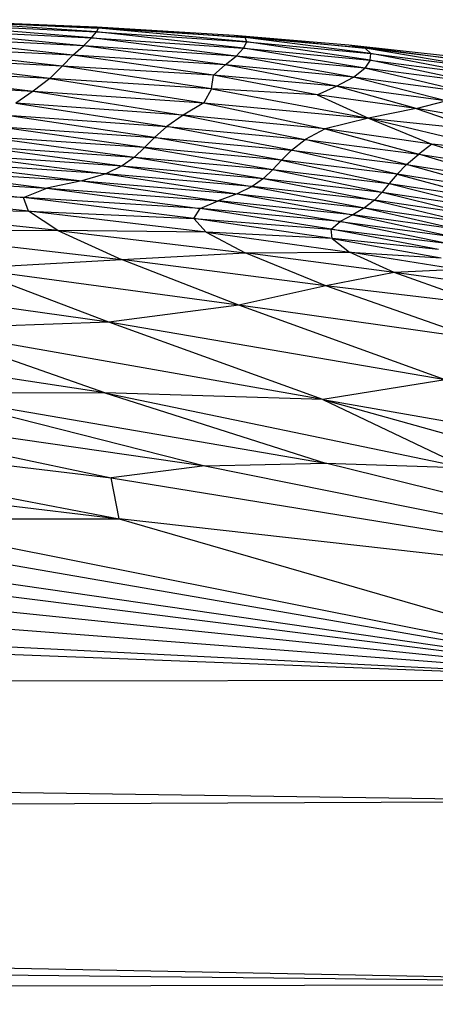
# Paper-space layout '_Posterior' of a CAD drawing. Header units: millimetres. Extents: x -1200 to 50, y -70 to 65.
# Tile 35 of 55: x -453 to -439, y 26 to 59. Entities that reach past the tile are written whole.
import ezdxf

# ---------------------------------------------------------------- set-up
doc = ezdxf.new("R2010")
doc.units = ezdxf.units.MM

psp = doc.layouts.new('_Posterior')

# ---------------------------------------------------------------- linework, layer by layer
at = {"color": 7, "linetype": 'Continuous', "lineweight": 25}
for p, q in [((-450.502, 57.847), (-456.256, 58.4)), ((-456.256, 58.4), (-450.235, 58.102)), ((-450.235, 58.102), (-456.064, 58.589)), ((-456.064, 58.589), (-450.073, 58.299)), ((-450.073, 58.299), (-455.973, 58.699)), ((-450.014, 58.426), (-455.973, 58.699)), ((-455.96, 58.704), (-450.014, 58.426)), ((-455.96, 58.704), (-450.066, 58.466)), ((-450.073, 58.299), (-450.014, 58.426)), ((-450.066, 58.466), (-450.014, 58.426)), ((-450.066, 58.466), (-445.181, 58.121)), ((-450.066, 58.466), (-445.545, 58.199)), ((-445.128, 57.971), (-450.014, 58.426)), ((-445.181, 58.121), (-450.014, 58.426)), ((-450.851, 57.54), (-456.556, 58.146)), ((-450.502, 57.847), (-456.556, 58.146)), ((-450.235, 58.102), (-450.502, 57.847)), ((-450.235, 58.102), (-450.073, 58.299)), ((-445.47, 57.507), (-450.235, 58.102)), ((-450.235, 58.102), (-445.232, 57.763)), ((-445.232, 57.763), (-450.073, 58.299)), ((-450.073, 58.299), (-445.128, 57.971)), ((-445.545, 58.199), (-445.181, 58.121)), ((-445.545, 58.199), (-441.22, 57.767)), ((-445.545, 58.199), (-441.765, 57.879)), ((-445.128, 57.971), (-445.181, 58.121)), ((-441.038, 57.595), (-445.181, 58.121)), ((-441.22, 57.767), (-445.181, 58.121)), ((-451.211, 57.175), (-456.96, 57.835)), ((-450.851, 57.54), (-456.96, 57.835)), ((-450.851, 57.54), (-450.502, 57.847)), ((-445.832, 57.212), (-450.502, 57.847)), ((-445.47, 57.507), (-450.502, 57.847)), ((-445.232, 57.763), (-445.47, 57.507)), ((-445.232, 57.763), (-445.128, 57.971)), ((-441.235, 57.106), (-445.232, 57.763)), ((-445.232, 57.763), (-441.057, 57.373)), ((-441.057, 57.373), (-445.128, 57.971)), ((-445.128, 57.971), (-441.038, 57.595)), ((-441.765, 57.879), (-441.22, 57.767)), ((-441.765, 57.879), (-437.859, 57.348)), ((-441.765, 57.879), (-438.283, 57.487)), ((-441.038, 57.595), (-441.22, 57.767)), ((-437.636, 57.158), (-441.22, 57.767)), ((-437.859, 57.348), (-441.22, 57.767)), ((-451.613, 56.765), (-457.472, 57.478)), ((-451.211, 57.175), (-457.472, 57.478)), ((-451.211, 57.175), (-450.851, 57.54)), ((-446.226, 56.875), (-450.851, 57.54)), ((-445.832, 57.212), (-450.851, 57.54)), ((-445.832, 57.212), (-445.47, 57.507)), ((-441.605, 56.815), (-445.47, 57.507)), ((-441.235, 57.106), (-445.47, 57.507)), ((-441.057, 57.373), (-441.038, 57.595)), ((-437.58, 56.924), (-441.038, 57.595)), ((-441.038, 57.595), (-437.636, 57.158)), ((-451.613, 56.765), (-451.211, 57.175)), ((-446.292, 56.431), (-451.211, 57.175)), ((-446.226, 56.875), (-451.211, 57.175)), ((-446.226, 56.875), (-445.832, 57.212)), ((-442.167, 56.517), (-445.832, 57.212)), ((-441.605, 56.815), (-445.832, 57.212)), ((-441.605, 56.815), (-441.235, 57.106)), ((-441.057, 57.373), (-441.235, 57.106)), ((-437.942, 56.322), (-441.235, 57.106)), ((-437.671, 56.643), (-441.235, 57.106)), ((-437.671, 56.643), (-441.057, 57.373)), ((-441.057, 57.373), (-437.58, 56.924)), ((-458.103, 57.091), (-452.157, 56.349)), ((-451.613, 56.765), (-458.103, 57.091)), ((-446.292, 56.431), (-446.226, 56.875)), ((-442.81, 56.233), (-446.226, 56.875)), ((-442.167, 56.517), (-446.226, 56.875)), ((-442.167, 56.517), (-441.605, 56.815)), ((-438.572, 56.034), (-441.605, 56.815)), ((-437.942, 56.322), (-441.605, 56.815)), ((-458.764, 56.691), (-452.157, 56.349)), ((-451.613, 56.765), (-452.157, 56.349)), ((-451.613, 56.765), (-446.542, 55.961)), ((-446.292, 56.431), (-451.613, 56.765)), ((-442.81, 56.233), (-442.167, 56.517)), ((-439.544, 55.783), (-442.167, 56.517)), ((-438.572, 56.034), (-442.167, 56.517)), ((-452.157, 56.349), (-452.731, 55.949)), ((-452.157, 56.349), (-447.219, 55.561)), ((-452.157, 56.349), (-446.542, 55.961)), ((-446.292, 56.431), (-446.542, 55.961)), ((-446.292, 56.431), (-441.112, 55.46)), ((-442.81, 56.233), (-446.292, 56.431)), ((-442.81, 56.233), (-441.112, 55.46)), ((-439.544, 55.783), (-442.81, 56.233)), ((-452.731, 55.949), (-447.759, 55.183)), ((-447.219, 55.561), (-452.731, 55.949)), ((-446.542, 55.961), (-447.219, 55.561)), ((-446.542, 55.961), (-442.544, 55.113)), ((-446.542, 55.961), (-441.112, 55.46)), ((-439.544, 55.783), (-438.572, 56.034)), ((-448.164, 54.825), (-453.176, 55.565)), ((-453.176, 55.565), (-447.759, 55.183)), ((-447.219, 55.561), (-447.759, 55.183)), ((-447.219, 55.561), (-443.206, 54.753)), ((-442.544, 55.113), (-447.219, 55.561)), ((-439.544, 55.783), (-441.112, 55.46)), ((-439.544, 55.783), (-437.512, 55.079)), ((-436.453, 55.255), (-439.544, 55.783)), ((-448.495, 54.489), (-453.512, 55.2)), ((-453.512, 55.2), (-448.164, 54.825)), ((-448.164, 54.825), (-447.759, 55.183)), ((-443.649, 54.403), (-447.759, 55.183)), ((-447.759, 55.183), (-443.206, 54.753)), ((-441.112, 55.46), (-442.544, 55.113)), ((-441.112, 55.46), (-439.024, 54.605)), ((-441.112, 55.46), (-437.512, 55.079)), ((-441.112, 55.46), (-436.444, 54.338)), ((-453.837, 54.862), (-448.826, 54.178)), ((-448.495, 54.489), (-453.837, 54.862)), ((-448.495, 54.489), (-448.164, 54.825)), ((-443.984, 54.073), (-448.164, 54.825)), ((-448.164, 54.825), (-443.649, 54.403)), ((-442.544, 55.113), (-443.206, 54.753)), ((-442.544, 55.113), (-439.462, 54.279)), ((-439.024, 54.605), (-442.544, 55.113)), ((-454.241, 54.551), (-448.826, 54.178)), ((-454.241, 54.551), (-449.226, 53.892)), ((-443.649, 54.403), (-443.206, 54.753)), ((-439.861, 53.937), (-443.206, 54.753)), ((-443.206, 54.753), (-439.462, 54.279)), ((-439.024, 54.605), (-439.462, 54.279)), ((-436.444, 54.338), (-439.024, 54.605)), ((-439.024, 54.605), (-436.449, 53.805)), ((-454.777, 54.267), (-449.226, 53.892)), ((-454.777, 54.267), (-449.77, 53.63)), ((-448.826, 54.178), (-449.226, 53.892)), ((-448.495, 54.489), (-448.826, 54.178)), ((-448.826, 54.178), (-444.271, 53.764)), ((-448.826, 54.178), (-444.57, 53.477)), ((-448.495, 54.489), (-444.271, 53.764)), ((-443.984, 54.073), (-448.495, 54.489)), ((-443.984, 54.073), (-443.649, 54.403)), ((-440.175, 53.613), (-443.649, 54.403)), ((-443.649, 54.403), (-439.861, 53.937)), ((-439.861, 53.937), (-439.462, 54.279)), ((-436.71, 53.435), (-439.462, 54.279)), ((-439.462, 54.279), (-436.449, 53.805)), ((-449.77, 53.63), (-455.526, 54.009)), ((-455.526, 54.009), (-450.559, 53.39)), ((-449.226, 53.892), (-449.77, 53.63)), ((-449.226, 53.892), (-444.57, 53.477)), ((-449.226, 53.892), (-444.942, 53.212)), ((-443.984, 54.073), (-444.271, 53.764)), ((-443.984, 54.073), (-440.43, 53.308)), ((-440.175, 53.613), (-443.984, 54.073)), ((-440.175, 53.613), (-439.861, 53.937)), ((-436.97, 53.111), (-439.861, 53.937)), ((-439.861, 53.937), (-436.71, 53.435)), ((-459.675, 53.602), (-451.708, 53.157)), ((-459.675, 53.602), (-452.479, 52.848)), ((-456.747, 53.782), (-450.559, 53.39)), ((-456.747, 53.782), (-451.708, 53.157)), ((-449.77, 53.63), (-450.559, 53.39)), ((-444.942, 53.212), (-449.77, 53.63)), ((-449.77, 53.63), (-445.437, 52.967)), ((-444.271, 53.764), (-444.57, 53.477)), ((-444.271, 53.764), (-440.43, 53.308)), ((-444.271, 53.764), (-440.665, 53.022)), ((-440.175, 53.613), (-440.43, 53.308)), ((-440.175, 53.613), (-437.19, 52.81)), ((-436.97, 53.111), (-440.175, 53.613)), ((-450.559, 53.39), (-451.708, 53.157)), ((-450.559, 53.39), (-445.437, 52.967)), ((-450.559, 53.39), (-446.069, 52.733)), ((-444.942, 53.212), (-445.437, 52.967)), ((-444.57, 53.477), (-444.942, 53.212)), ((-440.923, 52.755), (-444.942, 53.212)), ((-444.942, 53.212), (-441.242, 52.507)), ((-444.57, 53.477), (-440.665, 53.022)), ((-444.57, 53.477), (-440.923, 52.755)), ((-440.43, 53.308), (-440.665, 53.022)), ((-440.43, 53.308), (-437.384, 52.527)), ((-440.43, 53.308), (-437.19, 52.81)), ((-452.479, 52.848), (-459.465, 53.113)), ((-452.315, 52.401), (-459.465, 53.113)), ((-452.479, 52.848), (-451.708, 53.157)), ((-451.708, 53.157), (-446.069, 52.733)), ((-451.708, 53.157), (-446.656, 52.48)), ((-445.437, 52.967), (-446.069, 52.733)), ((-445.437, 52.967), (-441.242, 52.507)), ((-445.437, 52.967), (-441.636, 52.276)), ((-440.665, 53.022), (-440.923, 52.755)), ((-440.665, 53.022), (-437.578, 52.26)), ((-440.665, 53.022), (-437.384, 52.527)), ((-452.315, 52.401), (-452.479, 52.848)), ((-446.656, 52.48), (-452.479, 52.848)), ((-446.865, 52.158), (-452.479, 52.848)), ((-446.656, 52.48), (-446.069, 52.733)), ((-441.636, 52.276), (-446.069, 52.733)), ((-446.069, 52.733), (-442.05, 52.05)), ((-440.923, 52.755), (-441.242, 52.507)), ((-437.578, 52.26), (-440.923, 52.755)), ((-440.923, 52.755), (-437.799, 52.01)), ((-458.755, 52.533), (-452.315, 52.401)), ((-451.351, 51.764), (-458.755, 52.533)), ((-452.315, 52.401), (-446.865, 52.158)), ((-451.351, 51.764), (-452.315, 52.401)), ((-446.459, 51.704), (-452.315, 52.401)), ((-446.865, 52.158), (-446.656, 52.48)), ((-442.05, 52.05), (-446.656, 52.48)), ((-442.34, 51.804), (-446.656, 52.48)), ((-441.636, 52.276), (-442.05, 52.05)), ((-441.242, 52.507), (-441.636, 52.276)), ((-438.062, 51.779), (-441.636, 52.276)), ((-441.636, 52.276), (-438.357, 51.564)), ((-441.242, 52.507), (-437.799, 52.01)), ((-441.242, 52.507), (-438.062, 51.779)), ((-446.459, 51.704), (-446.865, 52.158)), ((-446.865, 52.158), (-442.34, 51.804)), ((-442.315, 51.493), (-446.865, 52.158)), ((-442.34, 51.804), (-442.05, 52.05)), ((-442.05, 52.05), (-438.357, 51.564)), ((-438.636, 51.356), (-442.05, 52.05)), ((-451.351, 51.764), (-457.19, 51.716)), ((-457.19, 51.716), (-449.254, 50.801)), ((-446.459, 51.704), (-451.351, 51.764)), ((-451.351, 51.764), (-449.254, 50.801)), ((-451.351, 51.764), (-445.18, 51.019)), ((-442.315, 51.493), (-446.459, 51.704)), ((-446.459, 51.704), (-445.18, 51.019)), ((-446.459, 51.704), (-441.741, 51.049)), ((-442.315, 51.493), (-442.34, 51.804)), ((-442.34, 51.804), (-438.636, 51.356)), ((-438.805, 51.135), (-442.34, 51.804)), ((-438.805, 51.135), (-442.315, 51.493)), ((-442.315, 51.493), (-441.741, 51.049)), ((-442.315, 51.493), (-438.717, 50.861)), ((-449.254, 50.801), (-445.18, 51.019)), ((-445.18, 51.019), (-441.741, 51.049)), ((-440.27, 50.371), (-445.18, 51.019)), ((-442.519, 49.94), (-445.18, 51.019)), ((-441.741, 51.049), (-438.717, 50.861)), ((-440.27, 50.371), (-441.741, 51.049)), ((-438.155, 50.472), (-441.741, 51.049)), ((-454.335, 50.513), (-449.254, 50.801)), ((-442.519, 49.94), (-449.254, 50.801)), ((-445.391, 49.295), (-449.254, 50.801)), ((-449.667, 48.741), (-460.751, 50.292)), ((-445.391, 49.295), (-454.335, 50.513)), ((-449.667, 48.741), (-454.335, 50.513)), ((-440.27, 50.371), (-442.519, 49.94)), ((-438.155, 50.472), (-440.27, 50.371)), ((-436.858, 49.907), (-440.27, 50.371)), ((-437.319, 49.322), (-440.27, 50.371)), ((-442.519, 49.94), (-445.391, 49.295)), ((-437.319, 49.322), (-442.519, 49.94)), ((-437.547, 48.183), (-442.519, 49.94)), ((-445.391, 49.295), (-449.667, 48.741)), ((-437.547, 48.183), (-445.391, 49.295)), ((-438.592, 46.842), (-445.391, 49.295)), ((-449.667, 48.741), (-455.804, 48.509)), ((-438.592, 46.842), (-449.667, 48.741)), ((-442.622, 46.188), (-449.667, 48.741)), ((-449.798, 46.408), (-463.099, 48.452)), ((-442.622, 46.188), (-455.804, 48.509)), ((-449.798, 46.408), (-455.804, 48.509)), ((-438.592, 46.842), (-442.622, 46.188)), ((-449.798, 46.408), (-455.916, 46.397)), ((-455.916, 46.397), (-442.53, 44.089)), ((-455.916, 46.397), (-446.506, 44.003)), ((-442.622, 46.188), (-449.798, 46.408)), ((-449.798, 46.408), (-442.53, 44.089)), ((-449.798, 46.408), (-437.89, 43.938)), ((-430.969, 36.942), (-672.213, 46.213)), ((-461.798, 46.207), (-446.506, 44.003)), ((-461.798, 46.207), (-449.595, 43.605)), ((-442.622, 46.188), (-433.518, 44.592)), ((-442.622, 46.188), (-437.89, 43.938)), ((-442.622, 46.188), (-431.96, 43.222)), ((-467.522, 45.768), (-449.595, 43.605)), ((-467.522, 45.768), (-449.328, 42.255)), ((-474.728, 45.324), (-449.328, 42.255)), ((-446.506, 44.003), (-449.595, 43.605)), ((-446.506, 44.003), (-442.53, 44.089)), ((-446.506, 44.003), (-423.344, 39.345)), ((-442.53, 44.089), (-437.89, 43.938)), ((-423.344, 39.345), (-442.53, 44.089)), ((-567.761, 43.787), (-430.969, 36.942)), ((-449.328, 42.255), (-449.595, 43.605)), ((-449.595, 43.605), (-423.344, 39.345)), ((-515.764, 43.425), (-430.969, 36.942)), ((-488.323, 42.823), (-430.969, 36.942)), ((-457.767, 42.273), (-449.328, 42.255)), ((-457.767, 42.273), (-430.969, 36.942)), ((-423.344, 39.345), (-449.328, 42.255)), ((-449.328, 42.255), (-430.969, 36.942)), ((-469.992, 41.855), (-430.969, 36.942)), ((-467.013, 42.165), (-430.969, 36.942)), ((-457.837, 41.596), (-430.969, 36.942)), ((-430.969, 36.942), (-679.431, 36.533)), ((-432.899, 32.95), (-679.431, 36.533)), ((-432.899, 32.95), (-684.463, 31.851)), ((-684.463, 31.851), (-425.809, 26.937)), ((-690.038, 29.759), (-425.809, 26.937)), ((-716.329, 26.263), (-425.809, 26.937))]:
    psp.add_line(p, q, dxfattribs=at)

doc.saveas('drawing.dxf')
